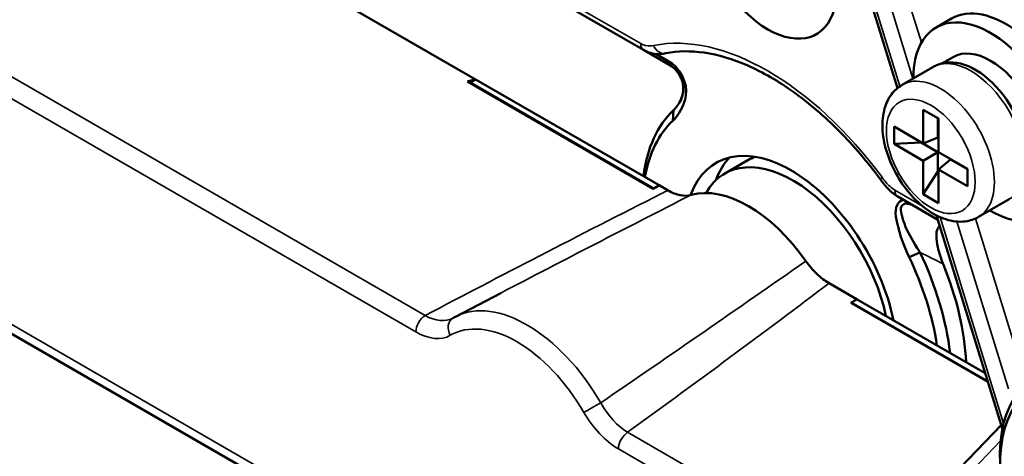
# Model space of a CAD drawing. Header units: millimetres. Extents: x 0 to 4638, y -120 to 1188.
# Tile 248 of 256: x 1495 to 1519, y 429 to 439. Entities that reach past the tile are written whole.
import ezdxf

# ---------------------------------------------------------------- set-up
doc = ezdxf.new("R2010")
doc.units = ezdxf.units.MM
doc.header["$LTSCALE"] = 2
doc.layers.add('Sichtbar (ISO)', color=7, linetype='Continuous', lineweight=50)
doc.layers.add('Sichtbar schmal (ISO)', color=7, linetype='Continuous', lineweight=35)

msp = doc.modelspace()

# ---------------------------------------------------------------- linework, layer by layer
at = {"layer": 'Sichtbar (ISO)'}
for p, q in [((1496.7806, 446.3979), (1510.3999, 438.5348)), ((1516.6061, 437.6006), (1514.2117, 445.3918)), ((1506.311, 437.8052), (1498.6818, 442.2099)), ((1517.5491, 439.0828), (1517.9262, 439.3005)), ((1510.3999, 438.5348), (1511.0451, 438.1624)), ((1510.9999, 438.2623), (1510.6972, 438.437)), ((1510.9999, 438.2623), (1511.0319, 438.1915)), ((1517.6901, 438.202), (1517.9657, 438.3611)), ((1511.0319, 438.1915), (1511.0451, 438.1624)), ((1516.7234, 437.6823), (1517.4692, 438.1129)), ((1506.0946, 437.7612), (1510.6392, 435.1373)), ((1510.7837, 435.223), (1506.311, 437.8052)), ((1510.6452, 435.1453), (1506.1622, 437.7336)), ((1511.1146, 436.8013), (1511.133, 437.0583)), ((1517.6055, 436.8574), (1517.2366, 437.0704)), ((1517.2366, 437.0704), (1517.2366, 436.2491)), ((1517.5955, 436.8632), (1517.5955, 436.3896)), ((1517.6055, 436.0361), (1517.6055, 436.8574)), ((1516.5254, 436.6597), (1516.5254, 436.2338)), ((1517.2366, 436.2491), (1516.5254, 436.6597)), ((1517.5955, 436.3896), (1517.2366, 436.2491)), ((1516.5254, 436.2338), (1517.1853, 436.2671)), ((1516.5254, 436.2338), (1517.2366, 435.8232)), ((1517.1853, 436.2671), (1517.1853, 436.2787)), ((1517.5955, 436.0303), (1517.1853, 436.2671)), ((1512.3838, 435.5096), (1512.9495, 435.8362)), ((1517.2366, 435.8232), (1517.5955, 436.0303)), ((1517.5955, 436.0303), (1517.5955, 435.5568)), ((1518.3167, 435.6255), (1517.6055, 436.0361)), ((1517.9066, 435.8507), (1517.6055, 435.6102)), ((1518.3167, 435.6139), (1517.9066, 435.8507)), ((1517.2366, 435.8232), (1517.2366, 435.0019)), ((1517.6055, 435.6102), (1518.3167, 435.1996)), ((1517.6055, 434.7889), (1517.6055, 435.6102)), ((1518.3167, 435.1996), (1518.3167, 435.6255)), ((1517.2366, 435.0019), (1517.5955, 435.5568)), ((1517.5955, 435.5568), (1517.6055, 435.551)), ((1510.9983, 435.0991), (1510.7837, 435.223)), ((1517.5957, 434.3803), (1516.6135, 434.9474)), ((1517.2366, 435.0019), (1517.6055, 434.7889)), ((1518.5901, 434.4491), (1519.3359, 434.8797)), ((1510.382, 434.3832), (1510.382, 434.3833)), ((1519.1698, 429.2584), (1517.5636, 434.485)), ((1508.9035, 433.6224), (1508.9036, 433.6223)), ((1516.8921, 433.4657), (1517.1528, 433.5827)), ((1510.9041, 422.3831), (1492.0441, 433.2719)), ((1507.4607, 432.8741), (1507.4609, 432.874)), ((1515.6203, 432.4305), (1514.9343, 432.8266)), ((1506.9096, 432.5868), (1505.8014, 432.0087)), ((1506.8142, 432.537), (1506.8142, 432.5371)), ((1515.4759, 432.3563), (1518.8092, 430.4318)), ((1515.4818, 432.3415), (1518.8135, 430.418)), ((1515.6203, 432.4305), (1518.7503, 430.6234)), ((1519.1392, 429.358), (1517.9424, 428.1078))]:
    msp.add_line(p, q, dxfattribs=at)
for centre, major_axis, ratio, start_param, end_param in [((1513.4377, 440.9783), (1.1883, -2.0582), 0.5773503, 2.8625215, 8.1330528), ((1519.2595, 436.9911), (-1.3333, 2.3094), 0.5773503, 4.3937562, 6.2831853), ((1518.8824, 436.7734), (-1.3333, 2.3094), 0.5773503, 2.3461938, 7.0785841), ((1518.8824, 436.7734), (-0.9167, 1.5877), 0.5773503, 3.1415927, 6.2831853), ((1510.8818, 438.7782), (0.0667, -0.3266), 0.8017592, 6.2824516, 6.2831853), ((1518.5053, 436.5556), (-0.9167, 1.5877), 0.5773503, 3.4911346, 5.9336434), ((1502.7576, 435.8214), (3.5594, 1.978), 0.0574395, 0.0344158, 0.3248466), ((1506.1626, 437.461), (0.1672, -0.2891), 0.5762964, 2.3563485, 2.6467792), ((1514.1442, 432.677), (-2.6754, 4.6339), 0.5773503, 0.1349889, 0.6462921), ((1514.0034, 432.5956), (-2.5667, 4.4456), 0.5773503, 0.1349941, 0.6010114), ((1514.0034, 432.5956), (-1.8333, 3.1754), 0.5773503, 4.1865776, 6.7377851), ((1514.0505, 432.6228), (-1.6667, 2.8868), 0.5773503, 4.1924468, 6.6178366), ((1514.6162, 432.9494), (-1.8333, 3.1754), 0.5773503, 0.1679224, 0.4506086), ((1514.6162, 432.9494), (-1.6667, 2.8868), 0.5773503, 6.1812945, 6.2831853), ((1516.4649, 435.5548), (-0.2685, -0.1976), 0.1544308, 0, 0.0000421), ((1471.1957, 407.8806), (81.0309, 49.9956), 0.0301987, 1.0418314, 1.0438722), ((1513.0605, 432.0513), (-2, 3.4641), 0.5773503, 0.2381135, 0.2421978), ((1555.2082, 456.3853), (81.0343, 43.4586), 0.0301935, 2.1347528, 2.1367963), ((1512.9663, 431.9969), (-1.6632, 2.8808), 0.5773503, 4.8601848, 6.1353895), ((1514.0034, 432.5956), (-2.5667, 4.4456), 0.5773503, 0.8575283, 0.8575456), ((1514.0034, 432.5956), (-2.5667, 4.4456), 0.5773503, 4.1113775, 4.5773949), ((1514.1442, 432.677), (2.6754, -4.6339), 0.5773503, 0.9245042, 1.4358075), ((1514.4748, 432.8678), (2.6958, -4.6693), 0.5773503, 0.8363317, 1.3372113), ((1555.2082, 456.3853), (81.0343, 43.4586), 0.0301935, 4.1838195, 4.1858629), ((1513.0605, 432.0513), (-2, 3.4641), 0.5773503, 4.4701912, 4.4742755), ((1505.0736, 433.1308), (-0.6843, 1.146), 0.5969092, 3.1088358, 3.1091925), ((1522.0642, 426.9072), (-2.0886, 3.6175), 0.5773503, 2.3008553, 7.1239227), ((1521.923, 426.8257), (1.9833, -3.4352), 0.5773503, 5.2922616, 10.4157016)]:
    msp.add_ellipse(centre, major_axis=major_axis, ratio=ratio, start_param=start_param, end_param=end_param, dxfattribs=at)
for points, knots in [([(1510.9484, 438.4515), (1510.8632, 438.4342), (1510.7636, 438.4262), (1510.5743, 438.4547), (1510.4831, 438.4868), (1510.3999, 438.5348)], [0, 0, 0, 0, 0.053291, 0.053291, 0.10034136, 0.10034136, 0.10034136, 0.10034136]), ([(1516.1964, 435.3572), (1515.8785, 435.7893), (1515.5352, 436.1917), (1514.8192, 436.9136), (1514.4464, 437.233), (1513.695, 437.7706), (1513.3166, 437.9886), (1512.5795, 438.3123), (1512.221, 438.418), (1511.548, 438.5167), (1511.2339, 438.5099), (1510.9486, 438.4516)], [0.9756827, 0.9756827, 0.9756827, 0.9756827, 1.2137281, 1.2137281, 1.4517736, 1.4517736, 1.6898191, 1.6898191, 1.9278645, 1.9278645, 2.16591, 2.16591, 2.16591, 2.16591]), ([(1511.1146, 436.8013), (1511.2688, 436.951), (1511.3842, 437.1486), (1511.491, 437.697), (1511.2748, 438.1393), (1510.9999, 438.2623)], [0, 0, 0, 0, 0.5, 0.5, 1, 1, 1, 1]), ([(1511.2963, 437.2854), (1511.3291, 437.3495), (1511.3518, 437.4198), (1511.373, 437.5609), (1511.3722, 437.6335), (1511.3481, 437.773), (1511.3245, 437.8417), (1511.2578, 437.9666), (1511.2138, 438.0244), (1511.1436, 438.0911), (1511.1236, 438.108), (1511.0815, 438.1395), (1511.0594, 438.1541), (1511.0365, 438.1673)], [0, 0, 0, 0, 0.03238523, 0.03238523, 0.06423041, 0.06423041, 0.09609477, 0.09609477, 0.12795816, 0.12795816, 0.13969241, 0.13969241, 0.15159226, 0.15159226, 0.15159226, 0.15159226]), ([(1511.0451, 438.1624), (1511.1012, 438.13), (1511.1535, 438.0906), (1511.2041, 438.0384), (1511.225, 438.0168), (1511.2458, 437.9924), (1511.265, 437.9658), (1511.2845, 437.9388), (1511.3027, 437.9087), (1511.3182, 437.8777), (1511.3318, 437.8505), (1511.3437, 437.8218), (1511.3525, 437.7947), (1511.3642, 437.7588), (1511.3712, 437.7245), (1511.3753, 437.693), (1511.3861, 437.6094), (1511.3786, 437.534), (1511.3637, 437.4683), (1511.3311, 437.3244), (1511.2703, 437.2252), (1511.2014, 437.1378), (1511.1823, 437.1135), (1511.162, 437.0904), (1511.1375, 437.0642)], [0, 0, 0, 0, 0.1311757, 0.1311757, 0.1311757, 0.185325, 0.185325, 0.185325, 0.240367, 0.240367, 0.240367, 0.288836, 0.288836, 0.288836, 0.3529598, 0.3529598, 0.3529598, 0.523224, 0.523224, 0.523224, 0.8961632, 0.8961632, 0.8961632, 1, 1, 1, 1]), ([(1517.4692, 438.1129), (1517.4987, 438.1299), (1517.5293, 438.1452), (1517.5919, 438.1719), (1517.624, 438.1833), (1517.6892, 438.2024), (1517.7224, 438.21), (1517.7891, 438.2215), (1517.8228, 438.2254), (1517.8903, 438.2296), (1517.9242, 438.2299), (1517.958, 438.2286)], [3.92699082, 3.92699082, 3.92699082, 3.92699082, 3.9968992, 3.9968992, 4.06680758, 4.06680758, 4.13671596, 4.13671596, 4.20662434, 4.20662434, 4.27653272, 4.27653272, 4.27653272, 4.27653272]), ([(1516.7234, 437.6823), (1516.6207, 437.623), (1516.5314, 437.5417), (1516.3834, 437.3435), (1516.3282, 437.2246), (1516.2495, 436.9472), (1516.234, 436.7853), (1516.2479, 436.4368), (1516.2817, 436.2491), (1516.3936, 435.8766), (1516.4717, 435.6918), (1516.6631, 435.342), (1516.7761, 435.1769), (1517.0286, 434.8793), (1517.1682, 434.7471), (1517.4661, 434.5291), (1517.6248, 434.4435), (1517.9444, 434.3408), (1518.1061, 434.32), (1518.3786, 434.3551), (1518.4902, 434.3915), (1518.5901, 434.4491)], [2.3561945, 2.3561945, 2.3561945, 2.3561945, 2.5993866, 2.5993866, 2.8670955, 2.8670955, 3.188963, 3.188963, 3.5391018, 3.5391018, 3.8872903, 3.8872903, 4.2324696, 4.2324696, 4.5795843, 4.5795843, 4.9304754, 4.9304754, 5.2612417, 5.2612417, 5.4977871, 5.4977871, 5.4977871, 5.4977871]), ([(1516.6135, 434.9474), (1516.5335, 434.9936), (1516.4587, 435.055), (1516.321, 435.1952), (1516.257, 435.275), (1516.1964, 435.3572)], [0, 0, 0, 0, 0.045217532, 0.045217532, 0.091637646, 0.091637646, 0.091637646, 0.091637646]), ([(1510.9983, 435.0991), (1511.0998, 435.0404), (1511.2008, 435.0009), (1511.3937, 434.963), (1511.4845, 434.9649), (1511.5661, 434.9876)], [-0.12928333, -0.12928333, -0.12928333, -0.12928333, -0.0646416, -0.0646416, 0, 0, 0, 0]), ([(1516.8921, 433.4657), (1516.738, 433.7933), (1516.6225, 434.1243), (1516.5341, 434.6803), (1516.615, 434.8389), (1516.7523, 434.8673)], [0, 0, 0, 0, 0.5, 0.5, 0.82778945, 0.82778945, 0.82778945, 0.82778945]), ([(1517.0521, 434.6942), (1516.9915, 434.7292), (1516.9251, 434.7584), (1516.8627, 434.7714), (1516.8369, 434.7767), (1516.8115, 434.7791), (1516.7917, 434.775), (1516.7716, 434.7708), (1516.7562, 434.7602), (1516.7401, 434.7474), (1516.726, 434.7361), (1516.711, 434.723), (1516.7026, 434.7058), (1516.6916, 434.683), (1516.6901, 434.6537), (1516.6922, 434.6233), (1516.6978, 434.5427), (1516.7192, 434.4506), (1516.7485, 434.3594), (1516.8125, 434.1597), (1516.9254, 433.9602), (1517.0419, 433.7658), (1517.0743, 433.7117), (1517.1079, 433.6575), (1517.1469, 433.5947)], [0, 0, 0, 0, 0.1311757, 0.1311757, 0.1311757, 0.185325, 0.185325, 0.185325, 0.240367, 0.240367, 0.240367, 0.288836, 0.288836, 0.288836, 0.3529598, 0.3529598, 0.3529598, 0.523224, 0.523224, 0.523224, 0.8961632, 0.8961632, 0.8961632, 1, 1, 1, 1]), ([(1517.7214, 433.3012), (1517.6662, 433.4366), (1517.6202, 433.5773), (1517.5696, 433.8067), (1517.5561, 433.9038), (1517.5577, 434.0539), (1517.5662, 434.1134), (1517.5998, 434.1913), (1517.6177, 434.2162), (1517.6408, 434.2336)], [-0.23194349, -0.23194349, -0.23194349, -0.23194349, -0.16565431, -0.16565431, -0.11775492, -0.11775492, -0.0826358, -0.0826358, -0.06000595, -0.06000595, -0.06000595, -0.06000595]), ([(1514.3664, 433.3709), (1514.4481, 433.2539), (1514.5388, 433.1472), (1514.7317, 432.9623), (1514.8327, 432.8853), (1514.9343, 432.8266)], [-0.12928359, -0.12928359, -0.12928359, -0.12928359, -0.06464202, -0.06464202, -0.00000032, -0.00000032, -0.00000032, -0.00000032]), ([(1505.8014, 432.0087), (1505.7975, 432.0066), (1505.7936, 432.0046), (1505.7859, 432.0005), (1505.782, 431.9984), (1505.7743, 431.9942), (1505.7705, 431.9921), (1505.7628, 431.9878), (1505.759, 431.9856), (1505.7514, 431.9813), (1505.7476, 431.9791), (1505.7438, 431.9769)], [2.331499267, 2.331499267, 2.331499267, 2.331499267, 2.336847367, 2.336847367, 2.342195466, 2.342195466, 2.347543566, 2.347543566, 2.352891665, 2.352891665, 2.358239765, 2.358239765, 2.358239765, 2.358239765])]:
    msp.add_open_spline(points, degree=3, knots=knots, dxfattribs=at)
for points in [[(1511.188, 438.0545), (1511.1876, 438.0549), (1511.1872, 438.0553), (1511.1868, 438.0556)], [(1505.7354, 431.9723), (1505.7382, 431.9737), (1505.741, 431.9753), (1505.7438, 431.9769)]]:
    msp.add_open_spline(points, degree=3, dxfattribs=at)
at = {"layer": 'Sichtbar schmal (ISO)'}
for p, q in [((1510.3309, 438.6874), (1496.7806, 446.5107)), ((1516.6638, 437.6445), (1514.2947, 445.3536)), ((1516.9843, 437.8329), (1514.678, 445.3375)), ((1515.1218, 445.4517), (1517.1922, 438.7145)), ((1493.0629, 438.9658), (1505.0618, 432.0382)), ((1504.8343, 431.6349), (1492.8354, 438.5625)), ((1506.1622, 437.7336), (1506.311, 437.8052)), ((1516.5445, 435.1), (1517.2347, 434.7015)), ((1519.1997, 429.3928), (1517.6471, 434.445)), ((1518.5149, 434.4106), (1519.757, 430.3688)), ((1519.3172, 430.2419), (1518.059, 434.336)), ((1491.906, 433.5771), (1510.766, 422.6883)), ((1510.012, 429.1803), (1514.6987, 426.4744)), ((1518.3006, 428.1101), (1519.1281, 428.9745)), ((1514.3897, 426.1181), (1509.7845, 428.7769))]:
    msp.add_line(p, q, dxfattribs=at)
for centre, major_axis, ratio, start_param, end_param in [((1513.4377, 432.269), (-3.5211, 6.0986), 0.5773503, 4.9026735, 6.0929008), ((1510.5666, 438.8235), (-0.1667, -0.2887), 0.5773503, 5.4977871, 6.2831853), ((1510.8818, 438.7782), (0.0667, -0.3266), 0.8017592, 4.9737523, 6.2824516), ((1518.4025, 436.4963), (-0.9333, 1.6166), 0.5773503, 3.1415927, 6.2831853), ((1517.6567, 436.0657), (0.9333, -1.6166), 0.5773503, 0, 3.1415927), ((1516.4649, 435.5548), (-0.2685, -0.1976), 0.1544308, 5.6590935, 6.2831853), ((1516.7802, 435.2361), (-0.1667, -0.2887), 0.5773503, 5.4977871, 6.2831853), ((1517.1066, 433.8603), (5.3259, -2.6808), 0.0377498, 4.7405471, 4.8470636), ((1507.5533, 428.8717), (-1.7969, 3.1123), 0.5773503, 4.7103435, 6.2584901), ((1505.07, 431.771), (-0.1667, -0.2887), 0.5773503, 3.9618974, 5.4977871), ((1505.0736, 433.1308), (-0.6843, 1.146), 0.5969092, 2.3438033, 3.1088358), ((1505.9115, 431.6888), (-0.1677, 0.2881), 0.8164949, 6.283185, 7.8510892), ((1507.3094, 428.7309), (-1.6303, 2.8238), 0.5773503, 4.7103437, 6.2852306), ((1509.1788, 429.8024), (-0.2889, -0.1663), 0.00167, 0.6154807, 2.2211838), ((1510.0169, 430.2768), (-0.6452, 1.1753), 0.5677643, 1.5774317, 2.3677618), ((1510.0202, 428.913), (-0.1667, -0.2887), 0.5773503, 3.9618974, 5.4977871)]:
    msp.add_ellipse(centre, major_axis=major_axis, ratio=ratio, start_param=start_param, end_param=end_param, dxfattribs=at)
msp.add_ellipse((1517.421, 435.9296), major_axis=(-0.7667, 1.3279), ratio=0.5773503, dxfattribs=at)
for points, knots in [([(1510.6461, 438.6421), (1510.5858, 438.6297), (1510.5207, 438.6253), (1510.4509, 438.6406), (1510.4122, 438.649), (1510.3714, 438.6641), (1510.3309, 438.6874)], [0, 0, 0, 0, 0.6435953, 0.6435953, 0.6435953, 1, 1, 1, 1]), ([(1516.2292, 435.4187), (1516.2896, 435.3367), (1516.3547, 435.257), (1516.4245, 435.1917), (1516.4632, 435.1555), (1516.504, 435.1234), (1516.5445, 435.1)], [0, 0, 0, 0, 0.6435953, 0.6435953, 0.6435953, 1, 1, 1, 1]), ([(1505.0618, 432.0382), (1505.9879, 432.5247), (1506.9168, 433.0092), (1507.8493, 433.4911), (1508.8421, 434.0042), (1509.8391, 434.5144), (1510.842, 435.0203), (1510.8941, 435.0466), (1510.9462, 435.0728), (1510.9983, 435.0991)], [0, 0, 0, 0, 0.4717227, 0.4717227, 0.4717227, 0.9739235, 0.9739235, 0.9739235, 1, 1, 1, 1]), ([(1514.9343, 432.8266), (1514.8921, 432.7946), (1514.8499, 432.7626), (1514.8077, 432.7307), (1513.9948, 432.1151), (1513.1746, 431.5028), (1512.3494, 430.893), (1511.5743, 430.3201), (1510.7948, 429.7494), (1510.012, 429.1803)], [0, 0, 0, 0, 0.0260765, 0.0260765, 0.0260765, 0.5282773, 0.5282773, 0.5282773, 1, 1, 1, 1])]:
    msp.add_open_spline(points, degree=3, knots=knots, dxfattribs=at)
for points in [[(1511.5661, 434.9876), (1510.0056, 434.1943), (1508.4547, 433.3931), (1506.9095, 432.5868)], [(1509.3539, 429.9028), (1511.0362, 431.055), (1512.7101, 432.2097), (1514.3664, 433.3709)], [(1505.6758, 431.5527), (1505.4536, 431.4234), (1505.1433, 431.4565), (1504.8343, 431.6349)], [(1509.7845, 428.7769), (1509.4696, 428.9587), (1509.1611, 429.2877), (1508.9431, 429.6664)]]:
    msp.add_open_spline(points, degree=3, dxfattribs=at)

doc.saveas('drawing.dxf')
